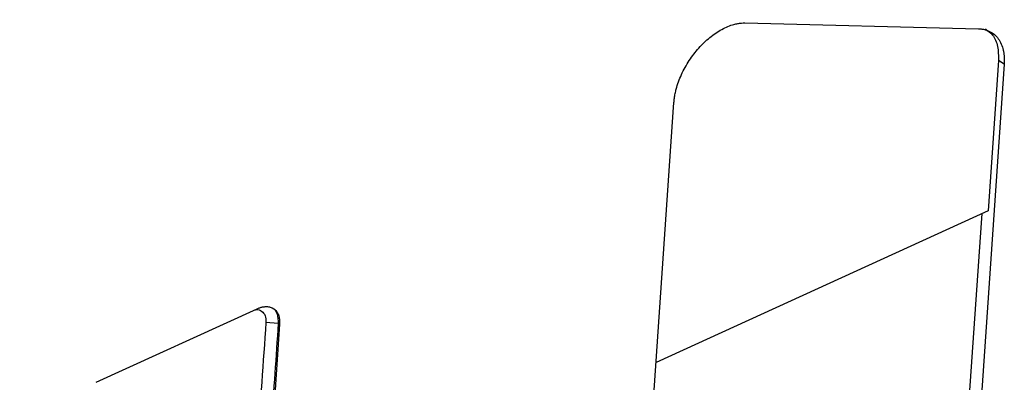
# Model space of a CAD drawing. Header units: millimetres. Extents: x -1111 to 1147, y -743 to 1146.
# Tile 92 of 203: x 955 to 1046, y -577 to -543. Entities that reach past the tile are written whole.
import ezdxf

# ---------------------------------------------------------------- set-up
doc = ezdxf.new("R2010")
doc.units = ezdxf.units.MM

msp = doc.modelspace()

# ---------------------------------------------------------------- linework, layer by layer
at = {"color": 7, "linetype": 'Continuous', "lineweight": 25}
for p, q in [((1021.968, -543.563), (1043.658, -544.105)), ((1046.038, -547.397), (1040.494, -628.612)), ((1045.507, -547.056), (1044.554, -561.012)), ((1046.038, -547.397), (1045.507, -547.056)), ((1009.098, -642.953), (1015.377, -550.953)), ((1044.554, -561.012), (1013.73, -575.091)), ((1039.433, -627.93), (1043.982, -561.273)), ((961.732, -576.94), (976.683, -570.111)), ((978.634, -571.475), (977.487, -571.382)), ((978.757, -571.554), (975.727, -615.954)), ((978.757, -571.554), (978.634, -571.475))]:
    msp.add_line(p, q, dxfattribs=at)
for points, knots in [([(1009.719, -495.331), (1009.017, -495.634), (1007.614, -496.239), (1005.508, -497.157), (1003.402, -498.083), (1001.295, -499.016), (999.188, -499.958), (997.08, -500.909), (994.972, -501.867), (992.863, -502.833), (990.754, -503.808), (988.645, -504.791), (986.535, -505.782), (984.424, -506.781), (982.313, -507.788), (980.201, -508.804), (978.089, -509.827), (975.977, -510.859), (973.864, -511.899), (971.75, -512.947), (969.636, -514.004), (964.695, -516.491), (956.924, -520.49), (946.325, -526.144), (935.726, -531.997), (925.131, -538.047), (914.543, -544.291), (903.968, -550.727), (893.407, -557.354), (884.975, -562.804), (878.664, -566.968), (874.466, -569.769), (870.273, -572.599), (866.083, -575.458), (861.899, -578.346), (857.718, -581.263), (853.542, -584.209), (849.371, -587.185), (845.203, -590.187), (842.429, -592.213), (841.042, -593.226)], [0, 0, 0, 0, 0.012489, 0.024976, 0.037462, 0.049947, 0.062431, 0.074915, 0.087398, 0.09988, 0.112362, 0.124844, 0.137326, 0.149808, 0.16229, 0.174773, 0.187256, 0.19974, 0.212226, 0.224712, 0.2372, 0.249688, 0.312275, 0.374843, 0.437412, 0.5, 0.562587, 0.625155, 0.687723, 0.750312, 0.775288, 0.800259, 0.825227, 0.850192, 0.875155, 0.900119, 0.925084, 0.950052, 0.975023, 1, 1, 1, 1]), ([(1015.377, -550.953), (1015.382, -550.885), (1015.393, -550.751), (1015.418, -550.545), (1015.45, -550.338), (1015.49, -550.127), (1015.536, -549.915), (1015.628, -549.551), (1015.791, -549.031), (1016.067, -548.358), (1016.403, -547.693), (1016.915, -546.847), (1017.667, -545.867), (1018.528, -545.039), (1019.257, -544.493), (1019.823, -544.147), (1020.39, -543.875), (1020.882, -543.706), (1021.298, -543.612), (1021.64, -543.565), (1021.858, -543.564), (1021.968, -543.563)], [0, 0, 0, 0, 0.0205781, 0.0410905, 0.0615711, 0.082054, 0.1025736, 0.1231635, 0.1866379, 0.2501555, 0.3136299, 0.3771475, 0.5000125, 0.6228776, 0.686352, 0.7498696, 0.8133439, 0.8768615, 0.9179437, 0.9588988, 1, 1, 1, 1]), ([(1043.658, -544.105), (1043.711, -544.107), (1043.818, -544.111), (1043.973, -544.129), (1044.125, -544.154), (1044.272, -544.189), (1044.414, -544.232), (1044.552, -544.284), (1044.804, -544.397), (1045.14, -544.617), (1045.504, -545.015), (1045.783, -545.507), (1045.936, -545.987), (1046.012, -546.4), (1046.044, -546.718), (1046.055, -547.05), (1046.043, -547.281), (1046.038, -547.397)], [0, 0, 0, 0, 0.0351, 0.070059, 0.104935, 0.139785, 0.174667, 0.209638, 0.244757, 0.372349, 0.500017, 0.627609, 0.755276, 0.816597, 0.877619, 0.93865, 1, 1, 1, 1]), ([(1044.297, -544.126), (1044.534, -544.293), (1045.06, -544.663), (1045.493, -545.693), (1045.502, -546.608), (1045.507, -547.056)], [0, 0, 0, 0, 0.295767, 0.655374, 1, 1, 1, 1]), ([(976.455, -570.215), (976.501, -570.203), (976.755, -570.132), (977.12, -570.3), (977.462, -570.706), (977.479, -571.157), (977.487, -571.382)], [0, 0, 0, 0, 0.068922, 0.379324, 0.689629, 1, 1, 1, 1]), ([(976.683, -570.111), (976.725, -570.093), (976.809, -570.056), (976.934, -570.01), (977.057, -569.973), (977.178, -569.943), (977.297, -569.922), (977.414, -569.91), (977.623, -569.902), (977.91, -569.94), (978.229, -570.093), (978.485, -570.34), (978.634, -570.618), (978.713, -570.877), (978.75, -571.088), (978.767, -571.313), (978.761, -571.473), (978.757, -571.554)], [0, 0, 0, 0, 0.036013, 0.071748, 0.107316, 0.142832, 0.17841, 0.214163, 0.250205, 0.374954, 0.499822, 0.624515, 0.749326, 0.811597, 0.874224, 0.937201, 1, 1, 1, 1]), ([(978.044, -570.01), (978.057, -570.014), (978.304, -570.083), (978.578, -570.573), (978.615, -571.174), (978.634, -571.475)], [0, 0, 0, 0, 0.026987, 0.513417, 1, 1, 1, 1]), ([(977.487, -571.382), (976.982, -578.781), (975.982, -593.577), (974.982, -608.373), (974.477, -615.774)], [0, 0, 0, 0, 0.499959, 1, 1, 1, 1]), ([(978.634, -571.475), (978.423, -574.562), (977.916, -581.961), (977.109, -593.678), (976.302, -605.386), (975.796, -612.785), (975.585, -615.863)], [0, 0, 0, 0, 0.208637, 0.5, 0.79197, 1, 1, 1, 1])]:
    msp.add_open_spline(points, degree=3, knots=knots, dxfattribs=at)

doc.saveas('drawing.dxf')
